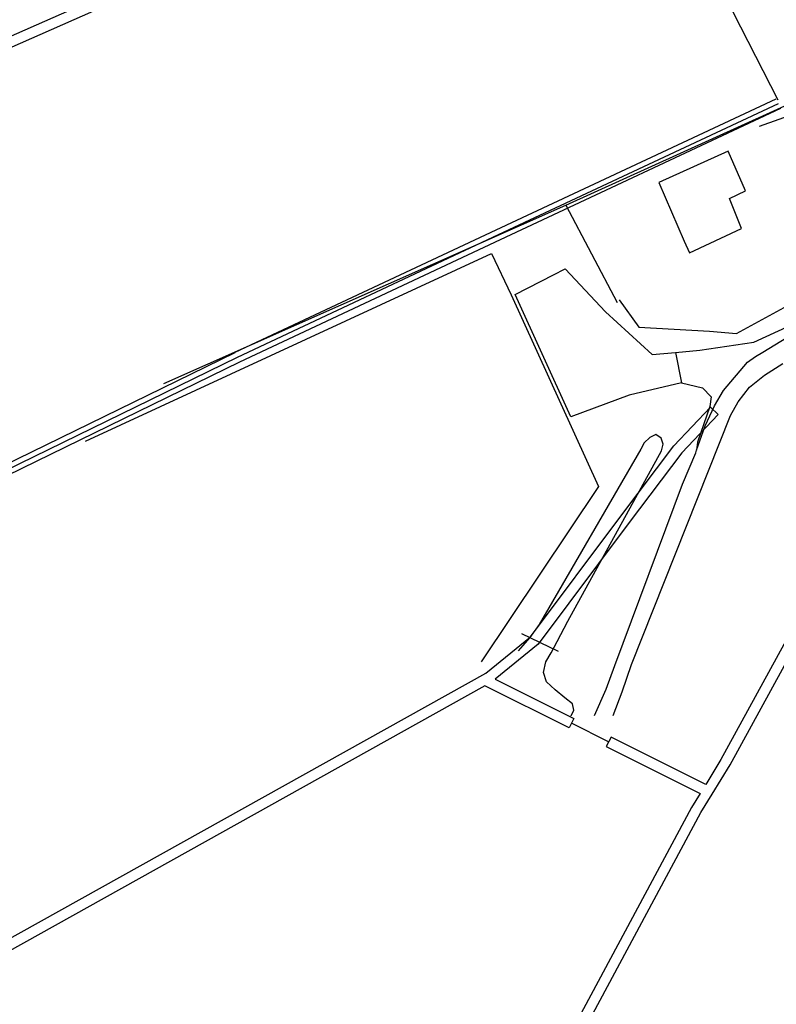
# Model space of a CAD drawing. Header units: metres. Extents: x 89795 to 94000, y 463250 to 466585.
# Tile 38 of 185: x 90550 to 90657, y 463959 to 464099. Entities that reach past the tile are written whole.
import ezdxf

# ---------------------------------------------------------------- set-up
doc = ezdxf.new("R2010")
doc.units = ezdxf.units.M
doc.layers.add('XXX_Background', color=3, linetype='Continuous')

msp = doc.modelspace()

# ---------------------------------------------------------------- linework, layer by layer
at = {"layer": 'XXX_Background'}
for p, q in [((90646.95, 464108.29), (90657.54, 464087.52)), ((90627.4, 464072.55), (90677.68, 464095.38)), ((90654.96, 464083.81), (90666.14, 464087.77)), ((90650.5, 464080.26), (90640.61, 464075.81)), ((90652.96, 464074.62), (90650.5, 464080.26)), ((90640.61, 464075.81), (90644.25, 464067.45)), ((90650.7, 464073.52), (90652.96, 464074.62)), ((90570.21, 464047.22), (90627.4, 464072.55)), ((90627.4, 464072.55), (90634.7, 464058.72)), ((90652.36, 464069.25), (90650.7, 464073.52)), ((90644.97, 464065.79), (90652.36, 464069.25)), ((90644.25, 464067.45), (90644.97, 464065.79)), ((90559.08, 464039.01), (90616.82, 464065.71)), ((90616.82, 464065.71), (90619.61, 464059.81)), ((90655.42, 464051.67), (90679.41, 464066.4)), ((90651.68, 464054.3), (90671.05, 464064.9)), ((90625.63, 464062.65), (90627.32, 464063.49)), ((90627.32, 464063.49), (90633.02, 464057.42)), ((90620.21, 464059.85), (90625.63, 464062.65)), ((90619.61, 464059.81), (90632.04, 464032.54)), ((90628.12, 464042.49), (90620.21, 464059.85)), ((90635, 464059.1), (90637.79, 464055.23)), ((90633.02, 464057.42), (90639.68, 464051.31)), ((90637.79, 464055.23), (90647.84, 464054.65)), ((90647.84, 464054.65), (90651.68, 464054.3)), ((90654.14, 464053.1), (90659.41, 464055.52)), ((90646.44, 464051.95), (90654.14, 464053.1)), ((90639.68, 464051.31), (90643.02, 464051.63)), ((90643.02, 464051.63), (90646.44, 464051.95)), ((90643.02, 464051.63), (90643.87, 464047.32)), ((90654.36, 464051.03), (90655.42, 464051.67)), ((90649.84, 464046.19), (90653.23, 464050.26)), ((90653.23, 464050.26), (90654.36, 464051.03)), ((90655.66, 464048.41), (90658.24, 464050.06)), ((90643.87, 464047.32), (90636.42, 464045.57)), ((90643.87, 464047.32), (90646.86, 464046.6)), ((90653.53, 464046.7), (90655.66, 464048.41)), ((90646.86, 464046.6), (90648.06, 464045.3)), ((90648.56, 464044.01), (90649.84, 464046.19)), ((90651.92, 464044.6), (90653.53, 464046.7)), ((90636.42, 464045.57), (90628.12, 464042.49)), ((90648.06, 464045.3), (90647.86, 464043.92)), ((90650.82, 464042.65), (90651.92, 464044.6)), ((90647.86, 464043.92), (90646.14, 464038.87)), ((90647.23, 464041.21), (90648.56, 464044.01)), ((90636.76, 464007.24), (90650.82, 464042.65)), ((90646, 464037.72), (90647.23, 464041.21)), ((90639.36, 464039.54), (90638.53, 464038.78)), ((90640.18, 464039.94), (90639.36, 464039.54)), ((90640.94, 464039.43), (90640.18, 464039.94)), ((90641.24, 464038.6), (90640.94, 464039.43)), ((90638.06, 464037.89), (90623.61, 464012.93)), ((90627.7, 464013.4), (90641, 464037.65)), ((90638.53, 464038.78), (90638.06, 464037.89)), ((90641, 464037.65), (90641.24, 464038.6)), ((90645.87, 464037.34), (90646, 464037.72)), ((90646.14, 464038.87), (90646, 464037.72)), ((90644.01, 464032.88), (90645.87, 464037.34)), ((90632.04, 464032.54), (90615.34, 464007.65)), ((90634.35, 464007.13), (90644.01, 464032.88)), ((90623.61, 464012.93), (90622.29, 464011.09)), ((90626.19, 464010.53), (90627.7, 464013.4)), ((90622.29, 464011.09), (90620.6, 464009.2)), ((90621.11, 464011.65), (90626.33, 464009.15)), ((90625.33, 464008.93), (90626.19, 464010.53)), ((90624.54, 464007.62), (90625.33, 464008.93)), ((90624.23, 464006.12), (90624.54, 464007.62)), ((90633.12, 464003.76), (90634.35, 464007.13)), ((90635.39, 464003.38), (90636.76, 464007.24)), ((90624.67, 464004.79), (90624.23, 464006.12)), ((90625.87, 464003.65), (90624.67, 464004.79)), ((90627.27, 464002.51), (90625.87, 464003.65)), ((90631.49, 464000), (90633.12, 464003.76)), ((90634.11, 464000), (90635.39, 464003.38)), ((90628.36, 464001.67), (90627.27, 464002.51)), ((90628.55, 464000.76), (90628.36, 464001.67)), ((90628.11, 464000), (90628.19, 464000.03)), ((90628.19, 464000.03), (90628.55, 464000.76))]:
    msp.add_line(p, q, dxfattribs=at)
for points in [[(90514.73, 464081.75), (90559.64, 464101.51), (90617.18, 464126.84), (90653.3, 464142.74), (90653.9, 464141.36), (90617.78, 464125.47), (90560.24, 464100.14), (90514.06, 464079.81)], [(90617.49, 464069.05), (90657.33, 464087.7)], [(90617.81, 464068.38), (90657.65, 464087.02)], [(90618.13, 464067.7), (90657.97, 464086.34)], [(90580.38, 464051.64), (90617.49, 464069.05)], [(90580.7, 464050.96), (90617.81, 464068.38)], [(90581.02, 464050.28), (90618.13, 464067.7)], [(90530.74, 464027.4), (90580.37, 464051.63)], [(90531.07, 464026.72), (90580.7, 464050.96)], [(90531.4, 464026.05), (90581.03, 464050.29)], [(90522.1, 464020.86), (90504.24, 464010.89), (90514.71, 463994.4), (90524.29, 463980.54), (90525.37, 463978.98), (90537.16, 463961.92), (90547.06, 463967.56), (90616.01, 464006.02), (90622.39, 464011.18), (90635.2, 464028.34), (90642.74, 464038.33), (90647.96, 464043.85), (90649.05, 464042.81), (90643.88, 464037.36), (90636.4, 464027.44), (90623.47, 464010.14), (90617.35, 464005.18), (90628.53, 463999.58), (90627.86, 463998.24), (90615.88, 464004.23), (90547.8, 463966.25), (90537.99, 463960.67), (90549.62, 463942.52)], [(90633.49, 463996.27), (90628.19, 463998.91)]]:
    msp.add_lwpolyline(points, dxfattribs=at)
for points in [[(90652.96, 464074.62), (90650.5, 464080.26), (90640.61, 464075.81), (90644.25, 464067.45), (90644.97, 464065.79), (90652.36, 464069.25), (90650.7, 464073.52)], [(90699.82, 464072.42), (90676.65, 464042.59), (90667.36, 464026.47), (90649.45, 463993.74), (90647.29, 463990.2), (90633.83, 463996.94), (90633.15, 463995.6), (90646.5, 463988.92), (90645.28, 463986.94), (90620.47, 463940.7), (90621.79, 463939.99), (90646.58, 463986.19), (90648.2, 463988.83), (90650.75, 463992.99), (90668.67, 464025.74), (90677.9, 464041.75), (90701.01, 464071.5)]]:
    msp.add_lwpolyline(points, close=True, dxfattribs=at)

doc.saveas('drawing.dxf')
